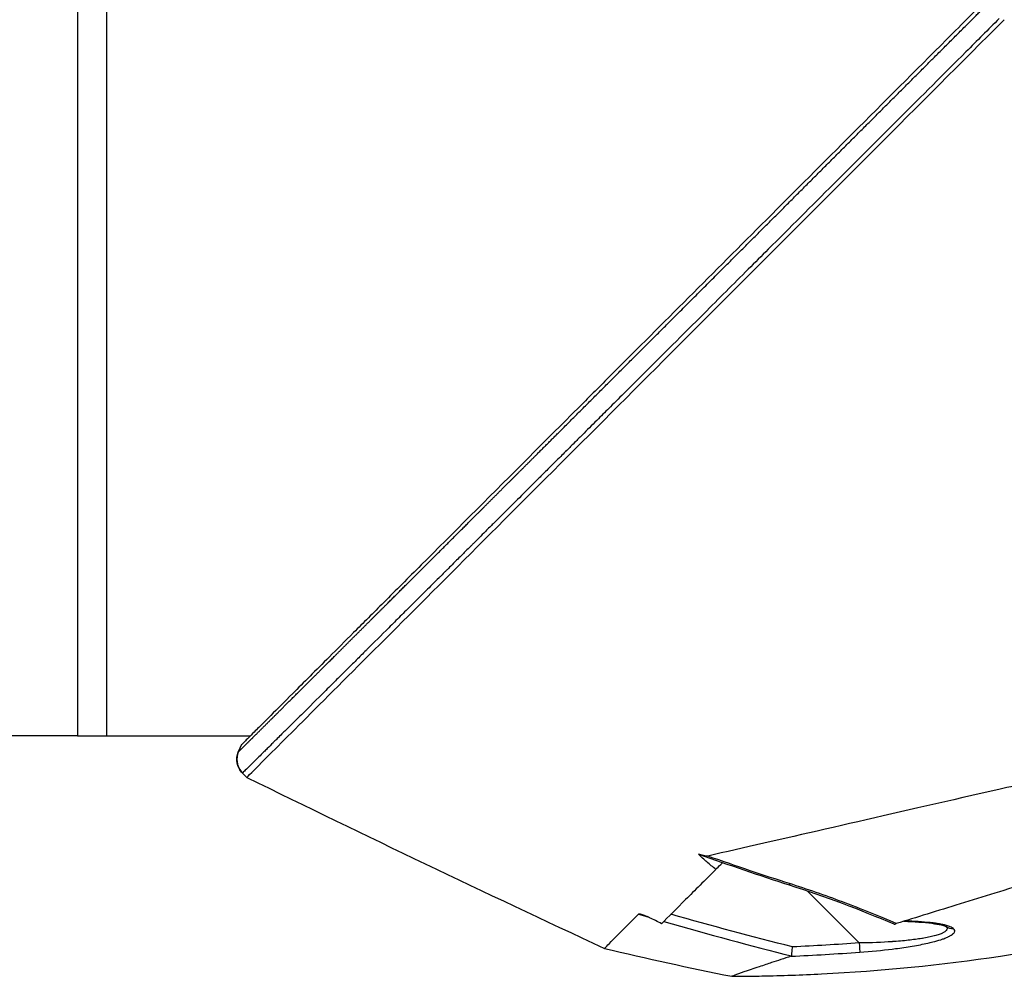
# Model space of a CAD drawing. Header units: millimetres. Extents: x 0 to 4378, y 0 to 2376.
# Tile 133 of 256: x 293 to 345, y 1537 to 1587. Entities that reach past the tile are written whole.
import ezdxf

# ---------------------------------------------------------------- set-up
doc = ezdxf.new("R2010")
doc.units = ezdxf.units.MM
doc.header["$LTSCALE"] = 0.2

# ---------------------------------------------------------------- blocks, each defined once
blk = doc.blocks.new('A$C51789057')
for p, q in [((-60.7, 1025.2), (-60.7, 947.2)), ((-60.7, 1025.2), (-60.7, 947.2)), ((-62.2, 986.2), (-62.2, 947.2)), ((-62.2, 986.2), (-62.2, 947.2)), ((-62.2, 947.2), (-69.72, 947.2)), ((-60.7, 947.2), (-62.2, 947.2)), ((-60.7, 947.2), (-56.2, 947.2)), ((-71.321, 946.82), (-71.321, 946.82)), ((-69.24, 946.72), (-69.086, 946.357)), ((-69.3, 945.26), (-69.53, 945.029)), ((-69.3, 945.26), (-69.53, 945.029)), ((-94.353, 940.561), (-94.377, 940.584)), ((-94.353, 940.561), (-94.304, 940.61)), ((-98.785, 939.115), (-101.51, 936.39)), ((-90.003, 937.885), (-90.003, 937.886)), ((-88.203, 936.107), (-88.203, 936.107))]:
    blk.add_line(p, q)
for centre, major_axis, ratio, start_param, end_param in [((-70.021, 945.98), (0.69, 0.724), 0.9993, 4.688073, 5.87539), ((-72.727, 1383.517), (108.865, 448.433), 0.591151, 3.442854, 3.465082), ((-106.379, 937.616), (0.339, -0.368), 0.967361, 5.396498, 6.249789), ((-101.501, 936.399), (-0.036, -0.499), 0.017224, 4.732106, 6.133621)]:
    blk.add_ellipse(centre, major_axis=major_axis, ratio=ratio, start_param=start_param, end_param=end_param)
for points, knots in [([(-150.185, 1027.664), (-150.185, 1027.664), (-150.156, 1027.635), (-150.038, 1027.517), (-149.949, 1027.429), (-149.598, 1027.077), (-149.252, 1026.731), (-148.502, 1025.981), (-148.158, 1025.638), (-147.556, 1025.036), (-147.325, 1024.804), (-146.802, 1024.282), (-146.508, 1023.988), (-145.378, 1022.857), (-144.455, 1021.935), (-142.884, 1020.363), (-142.288, 1019.767), (-138.172, 1015.651), (-133.783, 1011.262), (-128.16, 1005.64), (-127.551, 1005.031), (-125.605, 1003.084), (-124.252, 1001.732), (-121.404, 998.884), (-119.906, 997.386), (-116.778, 994.258), (-115.145, 992.625), (-113.086, 990.566), (-112.667, 990.147), (-111.934, 989.414), (-111.637, 989.117), (-111.126, 988.605), (-110.88, 988.36), (-110.53, 988.009), (-110.503, 987.983), (-110.084, 987.563), (-109.896, 987.376), (-109.529, 987.009), (-109.344, 986.824), (-109.021, 986.5), (-108.882, 986.361), (-108.649, 986.128), (-108.554, 986.034), (-108.358, 985.838), (-108.257, 985.736), (-107.869, 985.349), (-107.574, 985.054), (-106.892, 984.371), (-106.482, 983.961), (-104.429, 981.908), (-102.792, 980.272), (-99.656, 977.135), (-98.153, 975.632), (-93.926, 971.405), (-91.235, 968.714), (-88.096, 965.576), (-87.548, 965.027), (-85.958, 963.437), (-84.929, 962.409), (-82.065, 959.544), (-80.287, 957.766), (-77.966, 955.445), (-77.313, 954.793), (-76.14, 953.62), (-75.613, 953.093), (-74.668, 952.148), (-74.245, 951.725), (-73.136, 950.616), (-72.494, 949.974), (-71.501, 948.981), (-71.121, 948.6), (-70.663, 948.143), (-70.545, 948.025), (-70.239, 947.719), (-70.068, 947.548), (-69.696, 947.176), (-69.526, 947.006), (-69.355, 946.835), (-69.312, 946.792), (-69.269, 946.749), (-69.258, 946.738), (-69.247, 946.727), (-69.244, 946.724), (-69.242, 946.722), (-69.241, 946.721), (-69.24, 946.72), (-69.24, 946.72), (-69.24, 946.72), (-69.24, 946.72), (-69.24, 946.72)], [0, 0, 0, 0, 0.264332, 0.264332, 0.528758, 0.528758, 1.056139, 1.056139, 1.406505, 1.406505, 1.606603, 1.606603, 1.835356, 1.835356, 2.445847, 2.445847, 2.794554, 2.794554, 4.769924, 4.769924, 5.00797, 5.00797, 5.526041, 5.526041, 6.089229, 6.089229, 6.695329, 6.695329, 6.850985, 6.850985, 6.965758, 6.965758, 7.072004, 7.072004, 7.117238, 7.117238, 7.152898, 7.152898, 7.188974, 7.188974, 7.2161, 7.2161, 7.234487, 7.234487, 7.254339, 7.254339, 7.310164, 7.310164, 7.395171, 7.395171, 7.733586, 7.733586, 8.048233, 8.048233, 8.627304, 8.627304, 8.751092, 8.751092, 8.989797, 8.989797, 9.432477, 9.432477, 9.613385, 9.613385, 9.771568, 9.771568, 9.909899, 9.909899, 10.152258, 10.152258, 10.334616, 10.334616, 10.403043, 10.403043, 10.523121, 10.523121, 10.703617, 10.703617, 10.793786, 10.793786, 10.838901, 10.838901, 10.861447, 10.861447, 10.872715, 10.872715, 10.878346, 10.878346, 10.883825, 10.883825, 10.883825, 10.883825]), ([(-69.53, 945.029), (-69.533, 945.032), (-69.883, 945.382), (-71.287, 946.786), (-72.304, 947.803), (-74.825, 950.324), (-76.331, 951.83), (-79.612, 955.111), (-81.413, 956.912), (-87.156, 962.654), (-91.379, 966.877), (-100.069, 975.569), (-104.57, 980.079), (-109.085, 984.583)], [0, 0, 0, 0, 0.125, 0.125, 0.25, 0.25, 0.375, 0.375, 0.5, 0.5, 0.75, 0.75, 1, 1, 1, 1]), ([(-108.82, 984.642), (-108.24, 984.063), (-107.66, 983.484), (-107.081, 982.905), (-105.923, 981.749), (-104.766, 980.593), (-103.613, 979.442), (-102.46, 978.29), (-101.311, 977.143), (-100.167, 976.001), (-99.025, 974.86), (-97.888, 973.725), (-96.759, 972.599), (-96.411, 972.252), (-96.064, 971.905), (-95.718, 971.559), (-94.942, 970.785), (-94.171, 970.015), (-93.405, 969.251), (-92.299, 968.147), (-91.205, 967.055), (-90.124, 965.976), (-89.889, 965.743), (-89.656, 965.51), (-89.423, 965.278), (-89.388, 965.242), (-89.352, 965.207), (-89.317, 965.172), (-89.049, 964.904), (-88.782, 964.639), (-88.517, 964.373), (-88.309, 964.167), (-88.103, 963.961), (-87.897, 963.755), (-87.644, 963.503), (-87.393, 963.252), (-87.142, 963.002), (-87.077, 962.938), (-87.001, 962.862), (-86.936, 962.797), (-86.875, 962.737), (-86.825, 962.686), (-86.801, 962.662), (-86.75, 962.612), (-86.673, 962.535), (-86.57, 962.432), (-86.466, 962.328), (-86.335, 962.198), (-86.178, 962.041), (-86.171, 962.034), (-86.164, 962.027), (-86.157, 962.02), (-86.085, 961.948), (-86.007, 961.87), (-85.924, 961.787), (-85.832, 961.696), (-85.718, 961.583), (-85.649, 961.513), (-85.559, 961.423), (-85.471, 961.336), (-85.387, 961.252), (-85.208, 961.074), (-85.042, 960.908), (-84.886, 960.752), (-84.829, 960.695), (-84.773, 960.639), (-84.718, 960.585), (-84.682, 960.549), (-84.662, 960.529), (-84.624, 960.491), (-84.604, 960.471), (-84.58, 960.446), (-84.545, 960.412), (-84.347, 960.214), (-84.162, 960.03), (-83.991, 959.86), (-83.95, 959.818), (-83.91, 959.778), (-83.87, 959.739), (-83.581, 959.45), (-83.334, 959.204), (-83.129, 958.999), (-82.895, 958.766), (-82.714, 958.586), (-82.586, 958.457), (-82.521, 958.393), (-82.47, 958.342), (-82.431, 958.303), (-82.425, 958.298), (-82.411, 958.283), (-82.392, 958.264), (-82.345, 958.218), (-82.269, 958.142), (-82.216, 958.089), (-82.142, 958.016), (-82.072, 957.945), (-82.005, 957.878), (-81.882, 957.756), (-81.77, 957.645), (-81.67, 957.544), (-81.549, 957.424), (-81.444, 957.32), (-81.355, 957.23), (-81.313, 957.189), (-81.275, 957.151), (-81.24, 957.116), (-81.223, 957.099), (-81.215, 957.091), (-81.208, 957.084), (-81.201, 957.077), (-81.194, 957.07), (-81.177, 957.053), (-81.131, 957.007), (-81.058, 956.934), (-80.958, 956.835), (-80.913, 956.79), (-80.863, 956.74), (-80.807, 956.685), (-80.628, 956.506), (-80.453, 956.331), (-80.333, 956.212), (-80.213, 956.093), (-80.127, 956.007), (-80.074, 955.954), (-80.061, 955.941), (-79.999, 955.879), (-79.96, 955.84), (-79.92, 955.801), (-79.882, 955.763), (-79.844, 955.725), (-79.767, 955.649), (-79.693, 955.575), (-79.621, 955.503), (-79.604, 955.486), (-79.588, 955.47), (-79.571, 955.453), (-79.445, 955.328), (-79.326, 955.209), (-79.212, 955.096), (-79.101, 954.986), (-78.997, 954.881), (-78.897, 954.782), (-78.639, 954.526), (-78.42, 954.307), (-78.238, 954.126), (-78.166, 954.054), (-78.099, 953.988), (-78.038, 953.927), (-78.004, 953.893), (-77.971, 953.861), (-77.941, 953.83), (-77.91, 953.8), (-77.902, 953.792), (-77.851, 953.741), (-77.749, 953.64), (-77.648, 953.539), (-77.547, 953.439), (-77.346, 953.238), (-77.147, 953.04), (-76.95, 952.844), (-76.557, 952.453), (-76.173, 952.071), (-75.801, 951.701), (-75.787, 951.687), (-75.774, 951.674), (-75.761, 951.661), (-75.588, 951.489), (-75.418, 951.32), (-75.251, 951.154), (-75.161, 951.064), (-75.071, 950.975), (-74.983, 950.887), (-74.938, 950.843), (-74.881, 950.786), (-74.86, 950.765), (-74.839, 950.745), (-74.817, 950.723), (-74.795, 950.701), (-74.744, 950.65), (-74.689, 950.596), (-74.631, 950.538), (-74.491, 950.399), (-74.333, 950.241), (-74.159, 950.069), (-73.983, 949.894), (-73.791, 949.703), (-73.586, 949.499), (-73.218, 949.134), (-72.807, 948.726), (-72.38, 948.302), (-72.183, 948.106), (-71.982, 947.907), (-71.781, 947.708), (-71.644, 947.571), (-71.506, 947.435), (-71.37, 947.3), (-71.286, 947.217), (-71.203, 947.135), (-71.121, 947.053), (-71.094, 947.027), (-71.068, 947.001), (-71.042, 946.975), (-70.987, 946.921), (-70.937, 946.871), (-70.901, 946.836), (-70.797, 946.733), (-70.698, 946.635), (-70.603, 946.541), (-70.541, 946.479), (-70.481, 946.42), (-70.422, 946.362), (-70.237, 946.179), (-70.073, 946.017), (-69.932, 945.878), (-69.791, 945.739), (-69.673, 945.622), (-69.578, 945.53), (-69.484, 945.437), (-69.413, 945.368), (-69.366, 945.323), (-69.343, 945.3), (-69.326, 945.284), (-69.315, 945.273)], [0, 0, 0, 0, 0.032845, 0.032845, 0.032845, 0.098514, 0.098514, 0.098514, 0.164155, 0.164155, 0.164155, 0.229765, 0.229765, 0.229765, 0.25, 0.25, 0.25, 0.295338, 0.295338, 0.295338, 0.360817, 0.360817, 0.360817, 0.375, 0.375, 0.375, 0.377162, 0.377162, 0.377162, 0.393509, 0.393509, 0.393509, 0.40625, 0.40625, 0.40625, 0.421875, 0.421875, 0.421875, 0.42593, 0.42593, 0.42593, 0.429688, 0.429688, 0.429688, 0.4375, 0.4375, 0.4375, 0.445313, 0.445313, 0.445313, 0.445664, 0.445664, 0.445664, 0.449219, 0.449219, 0.449219, 0.453125, 0.453125, 0.453125, 0.458169, 0.458169, 0.458169, 0.46875, 0.46875, 0.46875, 0.472656, 0.472656, 0.472656, 0.475217, 0.475217, 0.475217, 0.476563, 0.476563, 0.476563, 0.484375, 0.484375, 0.484375, 0.486257, 0.486257, 0.486257, 0.5, 0.5, 0.5, 0.515625, 0.515625, 0.515625, 0.523438, 0.523438, 0.523438, 0.52457, 0.52457, 0.52457, 0.527344, 0.527344, 0.527344, 0.53125, 0.53125, 0.53125, 0.538372, 0.538372, 0.538372, 0.546875, 0.546875, 0.546875, 0.550781, 0.550781, 0.550781, 0.552734, 0.552734, 0.552734, 0.554688, 0.554688, 0.554688, 0.560068, 0.560068, 0.560068, 0.5625, 0.5625, 0.5625, 0.570313, 0.570313, 0.570313, 0.578125, 0.578125, 0.578125, 0.580078, 0.580078, 0.580078, 0.582031, 0.582031, 0.582031, 0.585938, 0.585938, 0.585938, 0.586848, 0.586848, 0.586848, 0.59375, 0.59375, 0.59375, 0.600497, 0.600497, 0.600497, 0.618038, 0.618038, 0.618038, 0.625, 0.625, 0.625, 0.628906, 0.628906, 0.628906, 0.632813, 0.632813, 0.632813, 0.640625, 0.640625, 0.640625, 0.65625, 0.65625, 0.65625, 0.6875, 0.6875, 0.6875, 0.688623, 0.688623, 0.688623, 0.703125, 0.703125, 0.703125, 0.710938, 0.710938, 0.710938, 0.714844, 0.714844, 0.714844, 0.71875, 0.71875, 0.71875, 0.727865, 0.727865, 0.727865, 0.75, 0.75, 0.75, 0.772382, 0.772382, 0.772382, 0.8125, 0.8125, 0.8125, 0.831023, 0.831023, 0.831023, 0.84375, 0.84375, 0.84375, 0.851563, 0.851563, 0.851563, 0.854072, 0.854072, 0.854072, 0.859375, 0.859375, 0.859375, 0.875, 0.875, 0.875, 0.885308, 0.885308, 0.885308, 0.918094, 0.918094, 0.918094, 0.950853, 0.950853, 0.950853, 0.983613, 0.983613, 0.983613, 1, 1, 1, 1]), ([(-148.111, 951.324), (-147.998, 951.296), (-147.828, 951.251), (-147.374, 951.125), (-147.09, 951.045), (-146.529, 950.881), (-146.279, 950.808), (-145.851, 950.68), (-145.687, 950.631), (-144.148, 950.167), (-142.307, 949.598), (-139.936, 948.854), (-139.792, 948.809), (-139.339, 948.667), (-139.01, 948.563), (-138.354, 948.357), (-138.02, 948.252), (-137.348, 948.04), (-137.003, 947.931), (-136.299, 947.708), (-135.941, 947.595), (-134.838, 947.246), (-134.077, 947.004), (-132.522, 946.51), (-131.728, 946.258), (-130.53, 945.876), (-130.137, 945.751), (-128.082, 945.095), (-126.373, 944.547), (-124.199, 943.848), (-123.769, 943.709), (-122.905, 943.433), (-122.47, 943.293), (-121.602, 943.017), (-121.17, 942.88), (-120.326, 942.615), (-119.911, 942.486), (-119.303, 942.297), (-119.107, 942.236), (-118.534, 942.058), (-118.152, 941.94), (-117.434, 941.718), (-117.096, 941.614), (-115.531, 941.131), (-114.314, 940.755), (-112.223, 940.109), (-111.345, 939.838), (-109.202, 939.176), (-107.961, 938.793), (-106.192, 938.246), (-105.619, 938.069), (-104.507, 937.725), (-103.966, 937.558), (-103.447, 937.397)], [0.000005, 0.000005, 0.000005, 0.000005, 0.319511, 0.319511, 0.639479, 0.639479, 0.852403, 0.852403, 0.973891, 0.973891, 1.947625, 1.947625, 2.010365, 2.010365, 2.139691, 2.139691, 2.265575, 2.265575, 2.393345, 2.393345, 2.521559, 2.521559, 2.781941, 2.781941, 3.041001, 3.041001, 3.166048, 3.166048, 3.692233, 3.692233, 3.821507, 3.821507, 3.951206, 3.951206, 4.07808, 4.07808, 4.201324, 4.201324, 4.258471, 4.258471, 4.368502, 4.368502, 4.468635, 4.468635, 4.831764, 4.831764, 5.102761, 5.102761, 5.508805, 5.508805, 5.711646, 5.711646, 5.914059, 5.914059, 5.914059, 5.914059]), ([(-122.462, 947.534), (-121.433, 947.286), (-120.412, 947.065), (-119.063, 946.756), (-118.908, 946.72), (-118.339, 946.59), (-117.925, 946.495), (-115.86, 946.022), (-114.217, 945.645), (-112.366, 945.221), (-112.15, 945.172), (-111.439, 945.009), (-110.949, 944.897), (-109.901, 944.656), (-109.349, 944.53), (-108.167, 944.258), (-107.543, 944.115), (-101.825, 942.802), (-97.296, 941.772), (-93.608, 940.924)], [0.000234, 0.000234, 0.000234, 0.000234, 0.319634, 0.319634, 0.361124, 0.361124, 0.471797, 0.471797, 0.914416, 0.914416, 0.9732, 0.9732, 1.107816, 1.107816, 1.261595, 1.261595, 1.436675, 1.436675, 2.883412, 2.883412, 2.883412, 2.883412]), ([(-69.3, 945.26), (-69.168, 945.392), (-69.064, 945.578), (-69.025, 945.779), (-68.987, 945.979), (-69.016, 946.186), (-69.087, 946.357)], [0, 0, 0, 0, 0.5027152, 0.5027152, 0.5027152, 1, 1, 1, 1]), ([(-69.086, 946.357), (-68.958, 946.053), (-69.005, 945.63), (-69.213, 945.359), (-69.24, 945.323), (-69.269, 945.29), (-69.3, 945.26)], [0, 0, 0, 0, 0.8841337, 0.8841337, 0.8841337, 0.9999928, 0.9999928, 0.9999928, 0.9999928]), ([(-69.315, 945.273), (-69.309, 945.268), (-69.305, 945.264), (-69.303, 945.262), (-69.302, 945.261), (-69.301, 945.26), (-69.3, 945.26)], [0, 0, 0, 0, 0.6656638, 0.6656638, 0.6656638, 1, 1, 1, 1]), ([(-94.859, 934.648), (-94.861, 934.648), (-94.864, 934.648), (-94.871, 934.648), (-94.875, 934.648), (-94.892, 934.648), (-94.905, 934.648), (-94.957, 934.648), (-94.995, 934.648), (-95.149, 934.649), (-95.265, 934.65), (-95.728, 934.654), (-96.075, 934.659), (-97.463, 934.686), (-98.505, 934.722), (-102.669, 934.931), (-105.789, 935.237), (-115.62, 936.721), (-122.293, 938.535), (-128.586, 941.149)], [0, 0, 0, 0, 0.000802, 0.000802, 0.00209, 0.00209, 0.005947, 0.005947, 0.017519, 0.017519, 0.052232, 0.052232, 0.156375, 0.156375, 0.468834, 0.468834, 1.40719, 1.40719, 3.451384, 3.451384, 3.451384, 3.451384]), ([(-94.024, 940.231), (-93.866, 940.357), (-93.705, 940.488), (-93.413, 940.741), (-93.247, 940.891), (-93.123, 941.03)], [-0.1237169, -0.1237169, -0.1237169, -0.1237169, -0.0602309, -0.0602309, -0.0001168, -0.0001168, -0.0001168, -0.0001168]), ([(-93.608, 940.924), (-93.582, 940.92), (-93.546, 940.923), (-93.469, 940.934), (-93.418, 940.946), (-93.29, 940.978), (-93.202, 941.004), (-93.123, 941.03)], [-0.053772, -0.053772, -0.053772, -0.053772, -0.04302429, -0.04302429, -0.02732571, -0.02732571, -0.00036275, -0.00036275, -0.00036275, -0.00036275]), ([(-94.024, 940.231), (-94.039, 940.246), (-94.057, 940.264), (-94.077, 940.284), (-94.15, 940.357), (-94.251, 940.458), (-94.353, 940.561)], [0, 0, 0, 0, 0.215099, 0.215099, 0.215099, 1, 1, 1, 1]), ([(-94.024, 940.231), (-93.446, 939.653), (-92.92, 939.127), (-91.971, 938.179), (-91.553, 937.76), (-91.188, 937.395)], [0.0000049, 0.0000049, 0.0000049, 0.0000049, 0.4157156, 0.4157156, 0.8306466, 0.8306466, 0.8306466, 0.8306466]), ([(-103.447, 937.397), (-103.017, 937.583), (-102.57, 937.771), (-101.636, 938.148), (-101.099, 938.357), (-99.723, 938.873), (-98.807, 939.194), (-97.875, 939.487)], [0.0000177, 0.0000177, 0.0000177, 0.0000177, 0.25, 0.25, 0.5, 0.5, 1, 1, 1, 1]), ([(-91.188, 937.395), (-90.986, 937.501), (-90.767, 937.612), (-90.478, 937.745), (-90.384, 937.786), (-90.231, 937.845), (-90.157, 937.872), (-90.07, 937.894), (-90.043, 937.899), (-90.014, 937.899), (-90.008, 937.899), (-89.998, 937.897), (-89.995, 937.896), (-89.99, 937.894), (-89.989, 937.893), (-89.987, 937.892)], [-0.1365657, -0.1365657, -0.1365657, -0.1365657, -0.0682763, -0.0682763, -0.0392084, -0.0392084, -0.0171749, -0.0171749, -0.0074554, -0.0074554, -0.0039731, -0.0039731, -0.0018516, -0.0018516, -0.0004271, -0.0004271, -0.0004271, -0.0004271]), ([(-88.203, 936.107), (-88.203, 936.107), (-88.203, 936.107), (-88.205, 936.107), (-88.205, 936.108), (-88.208, 936.109), (-88.211, 936.111), (-88.219, 936.118), (-88.227, 936.125), (-88.258, 936.154), (-88.287, 936.183), (-88.4, 936.299), (-88.51, 936.414), (-88.697, 936.601), (-88.737, 936.642), (-88.853, 936.758), (-88.933, 936.839), (-89.152, 937.059), (-89.298, 937.205), (-89.62, 937.526), (-89.797, 937.701), (-89.986, 937.891)], [-1.313678, -1.313678, -1.313678, -1.313678, -1.294129, -1.294129, -1.273962, -1.273962, -1.233424, -1.233424, -1.151167, -1.151167, -0.987029, -0.987029, -0.662873, -0.662873, -0.580154, -0.580154, -0.434248, -0.434248, -0.216716, -0.216716, -0.000003, -0.000003, -0.000003, -0.000003]), ([(-106.44, 937.129), (-106.401, 937.166), (-106.341, 937.2), (-106.261, 937.233), (-106.208, 937.256), (-106.135, 937.28), (-106.062, 937.301), (-106.026, 937.311), (-105.99, 937.32), (-105.959, 937.327), (-105.9, 937.342), (-105.836, 937.355), (-105.768, 937.368), (-105.724, 937.377), (-105.677, 937.385), (-105.629, 937.393), (-105.567, 937.403), (-105.502, 937.413), (-105.434, 937.422), (-105.429, 937.423), (-105.423, 937.424), (-105.417, 937.424), (-105.351, 937.433), (-105.265, 937.444), (-105.219, 937.449), (-105.029, 937.47), (-104.82, 937.488), (-104.59, 937.503), (-104.376, 937.517), (-104.142, 937.528), (-103.893, 937.535)], [0, 0, 0, 0, 0.125, 0.125, 0.125, 0.2090035, 0.2090035, 0.2090035, 0.25, 0.25, 0.25, 0.3256794, 0.3256794, 0.3256794, 0.375, 0.375, 0.375, 0.4375, 0.4375, 0.4375, 0.442409, 0.442409, 0.442409, 0.5, 0.5, 0.5, 0.7377626, 0.7377626, 0.7377626, 0.9587834, 0.9587834, 0.9587834, 0.9587834]), ([(-106.049, 937.239), (-106.096, 937.188), (-106.109, 937.136), (-106.085, 937.084), (-106.072, 937.055), (-106.047, 937.026), (-106.013, 936.998), (-105.977, 936.969), (-105.932, 936.94), (-105.878, 936.914), (-105.874, 936.912), (-105.87, 936.909), (-105.865, 936.907), (-105.814, 936.882), (-105.754, 936.858), (-105.685, 936.833), (-105.612, 936.807), (-105.529, 936.782), (-105.437, 936.757), (-105.435, 936.757), (-105.432, 936.756), (-105.429, 936.755), (-105.338, 936.731), (-105.237, 936.707), (-105.127, 936.685), (-105.032, 936.666), (-104.912, 936.644), (-104.814, 936.628), (-104.799, 936.625), (-104.784, 936.623), (-104.77, 936.62), (-104.564, 936.587), (-104.331, 936.557), (-104.07, 936.528), (-103.94, 936.514), (-103.803, 936.501), (-103.659, 936.488), (-103.528, 936.477), (-103.363, 936.464), (-103.242, 936.456), (-103.23, 936.455), (-103.219, 936.454), (-103.208, 936.453), (-102.718, 936.42), (-102.149, 936.395), (-101.51, 936.39)], [0.0100819, 0.0100819, 0.0100819, 0.0100819, 0.1204229, 0.1204229, 0.1204229, 0.1815652, 0.1815652, 0.1815652, 0.2449086, 0.2449086, 0.2449086, 0.25, 0.25, 0.25, 0.3098661, 0.3098661, 0.3098661, 0.3731915, 0.3731915, 0.3731915, 0.375, 0.375, 0.375, 0.4375, 0.4375, 0.4375, 0.4915863, 0.4915863, 0.4915863, 0.5, 0.5, 0.5, 0.625, 0.625, 0.625, 0.6875, 0.6875, 0.6875, 0.7443542, 0.7443542, 0.7443542, 0.75, 0.75, 0.75, 1, 1, 1, 1]), ([(-103.841, 937.519), (-104.388, 937.503), (-104.896, 937.467), (-105.486, 937.388), (-105.654, 937.358), (-105.876, 937.304), (-105.95, 937.281), (-106.025, 937.251), (-106.043, 937.242), (-106.054, 937.236), (-106.056, 937.235), (-106.056, 937.235)], [0.0190874, 0.0190874, 0.0190874, 0.0190874, 0.2091507, 0.2091507, 0.2979206, 0.2979206, 0.3586691, 0.3586691, 0.391128, 0.391128, 0.4030772, 0.4030772, 0.4030772, 0.4030772]), ([(-103.356, 937.372), (-103.366, 937.374), (-103.38, 937.377), (-103.411, 937.386), (-103.428, 937.391), (-103.447, 937.397)], [-0.01640349, -0.01640349, -0.01640349, -0.01640349, -0.00821386, -0.00821386, -0.00007454, -0.00007454, -0.00007454, -0.00007454]), ([(-103.309, 937.379), (-103.32, 937.373), (-103.332, 937.37), (-103.343, 937.37), (-103.347, 937.371), (-103.351, 937.371), (-103.356, 937.372)], [0.8069004, 0.8069004, 0.8069004, 0.8069004, 0.9461679, 0.9461679, 0.9461679, 0.9999981, 0.9999981, 0.9999981, 0.9999981]), ([(-101.537, 935.906), (-102.111, 935.948), (-102.711, 936.007), (-103.234, 936.071), (-103.289, 936.078), (-103.343, 936.085), (-103.396, 936.092), (-103.703, 936.132), (-103.997, 936.175), (-104.281, 936.222), (-104.423, 936.246), (-104.563, 936.271), (-104.702, 936.298), (-104.84, 936.325), (-104.964, 936.35), (-105.089, 936.378), (-105.175, 936.398), (-105.26, 936.418), (-105.348, 936.44), (-105.506, 936.48), (-105.632, 936.516), (-105.767, 936.559), (-105.817, 936.575), (-105.868, 936.593), (-105.92, 936.612), (-105.961, 936.627), (-106.001, 936.642), (-106.037, 936.657), (-106.088, 936.677), (-106.135, 936.698), (-106.178, 936.719), (-106.205, 936.732), (-106.228, 936.743), (-106.249, 936.755), (-106.288, 936.776), (-106.324, 936.798), (-106.364, 936.827), (-106.376, 936.836), (-106.388, 936.845), (-106.399, 936.854), (-106.415, 936.868), (-106.429, 936.881), (-106.442, 936.894), (-106.46, 936.914), (-106.47, 936.928), (-106.482, 936.951), (-106.484, 936.954), (-106.485, 936.958), (-106.487, 936.961), (-106.512, 937.02), (-106.497, 937.076), (-106.44, 937.129)], [0, 0, 0, 0, 0.25, 0.25, 0.25, 0.275957, 0.275957, 0.275957, 0.425518, 0.425518, 0.425518, 0.5, 0.5, 0.5, 0.573987, 0.573987, 0.573987, 0.625, 0.625, 0.625, 0.716202, 0.716202, 0.716202, 0.75, 0.75, 0.75, 0.776323, 0.776323, 0.776323, 0.8125, 0.8125, 0.8125, 0.835296, 0.835296, 0.835296, 0.875, 0.875, 0.875, 0.887583, 0.887583, 0.887583, 0.90625, 0.90625, 0.90625, 0.933682, 0.933682, 0.933682, 0.9375, 0.9375, 0.9375, 1, 1, 1, 1]), ([(-97.975, 935.71), (-97.979, 935.734), (-97.988, 935.797), (-97.995, 935.862), (-97.996, 935.871), (-97.997, 935.88), (-97.998, 935.888), (-98.002, 935.922), (-98.003, 935.928), (-98.013, 936.026), (-98.024, 936.124), (-98.029, 936.177), (-98.03, 936.184)], [0.0000145, 0.0000145, 0.0000145, 0.0000145, 0.4407612, 0.4407612, 0.4407612, 0.5, 0.5, 0.5, 0.75, 0.75, 0.75, 1, 1, 1, 1]), ([(-97.975, 935.71), (-97.973, 935.707), (-97.972, 935.704), (-97.966, 935.699), (-97.961, 935.696), (-97.956, 935.695)], [-0.007110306, -0.007110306, -0.007110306, -0.007110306, -0.003649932, -0.003649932, -0.000004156, -0.000004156, -0.000004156, -0.000004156]), ([(-97.956, 935.695), (-97.768, 935.634), (-97.589, 935.576), (-97.249, 935.464), (-97.087, 935.411), (-96.831, 935.327), (-96.732, 935.294), (-96.513, 935.221), (-96.394, 935.181), (-96.129, 935.093), (-95.99, 935.045), (-95.79, 934.977), (-95.72, 934.953), (-95.418, 934.85), (-95.234, 934.785), (-94.972, 934.69), (-94.893, 934.661), (-94.865, 934.65), (-94.86, 934.648), (-94.859, 934.648), (-94.859, 934.648)], [-1.260139, -1.260139, -1.260139, -1.260139, -1.13977, -1.13977, -1.019298, -1.019298, -0.938268, -0.938268, -0.827897, -0.827897, -0.68116, -0.68116, -0.598483, -0.598483, -0.299873, -0.299873, 0, 0, 0.035566, 0.071132, 0.071132, 0.071132, 0.071132])]:
    blk.add_open_spline(points, degree=3, knots=knots)
for points, weights, knots in [([(-69.101, 946.371), (-69.112, 946.381), (-69.142, 946.411), (-69.217, 946.486), (-69.322, 946.59), (-69.461, 946.726), (-69.686, 946.95), (-70.041, 947.302), (-70.581, 947.839), (-71.141, 948.396), (-71.77, 949.022), (-72.456, 949.706), (-73.186, 950.433), (-73.964, 951.208), (-74.633, 951.875), (-75.478, 952.717), (-76.36, 953.597), (-77.288, 954.522), (-78.089, 955.32), (-78.743, 955.973), (-79.594, 956.822), (-80.685, 957.911), (-81.767, 958.99), (-82.676, 959.897), (-83.366, 960.586), (-84.064, 961.283), (-84.769, 961.987), (-85.482, 962.698), (-86.109, 963.325), (-86.741, 963.956), (-87.488, 964.702), (-88.337, 965.549), (-89.07, 966.281), (-89.881, 967.091), (-90.951, 968.159), (-92.415, 969.621), (-93.959, 971.163), (-95.518, 972.72), (-97.613, 974.813), (-100.259, 977.457), (-103.42, 980.615), (-106.053, 983.245), (-107.614, 984.804), (-108.143, 985.333)], [1.00000090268, 1.00000090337, 1.00000090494, 1.00000090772, 1.0000009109, 1.00000091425, 1.00000091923, 1.00000092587, 1.00000093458, 1.00000094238, 1.00000095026, 1.00000095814, 1.00000096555, 1.00000097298, 1.00000097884, 1.00000098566, 1.00000099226, 1.00000099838, 1.00000100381, 1.00000100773, 1.00000101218, 1.00000101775, 1.00000102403, 1.00000102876, 1.00000103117, 1.00000103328, 1.00000103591, 1.00000103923, 1.00000104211, 1.0000010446, 1.00000104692, 1.00000104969, 1.00000105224, 1.00000105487, 1.00000105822, 1.00000106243, 1.00000106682, 1.00000107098, 1.00000107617, 1.00000108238, 1.00000108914, 1.0000010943, 1.00000109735, 1.00000109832], [0, 0, 0, 0, 0.0151525, 0.0292941, 0.044451, 0.0596102, 0.074777, 0.1051282, 0.1355082, 0.1659319, 0.1842014, 0.2146819, 0.2441937, 0.2594697, 0.2900562, 0.3053613, 0.3329363, 0.3636151, 0.3789659, 0.3943189, 0.4127549, 0.4414743, 0.4723959, 0.487904, 0.5032925, 0.5187091, 0.5341501, 0.5495914, 0.5650106, 0.5745174, 0.5899446, 0.6123468, 0.6277921, 0.6355162, 0.6625597, 0.6934739, 0.7244066, 0.7553455, 0.7862944, 0.8482151, 0.9101575, 0.9695323, 1, 1, 1, 1]), ([(-69.087, 946.357), (-69.087, 946.358), (-69.088, 946.358), (-69.092, 946.362), (-69.096, 946.366), (-69.101, 946.371)], [1, 1.00000030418, 1.00000060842, 1.00000060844, 1.00000030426, 1], [0, 0, 0, 0, 0.334335, 0.334335, 1, 1, 1, 1])]:
    blk.add_rational_spline(points, weights, degree=3, knots=knots)
for points in [[(-69.087, 946.357), (-69.086, 946.357), (-69.086, 946.357), (-69.086, 946.357)], [(-69.53, 945.029), (-75.726, 941.996), (-81.95, 939.021), (-88.203, 936.107)], [(-69.3, 945.26), (-69.3, 945.259), (-69.3, 945.26), (-69.3, 945.26)], [(-97.875, 939.487), (-96.549, 939.906), (-95.125, 940.381), (-93.608, 940.924)], [(-93.122, 941.028), (-94.692, 940.467), (-96.269, 939.925), (-97.859, 939.422)], [(-93.123, 941.03), (-93.122, 941.029), (-93.121, 941.028), (-93.121, 941.028)], [(-97.859, 939.418), (-99.719, 938.831), (-101.562, 938.129), (-103.308, 937.378)], [(-97.875, 939.486), (-97.864, 939.448), (-97.858, 939.422), (-97.86, 939.421)], [(-89.986, 937.891), (-90.145, 937.844), (-90.303, 937.797), (-90.461, 937.751)], [(-89.987, 937.892), (-89.987, 937.891), (-89.987, 937.891), (-89.986, 937.891)], [(-91.301, 937.508), (-93.656, 936.831), (-95.88, 936.236), (-97.975, 935.71)], [(-101.51, 936.39), (-100.351, 936.306), (-99.19, 936.238), (-98.03, 936.184)], [(-97.956, 935.695), (-99.146, 935.75), (-100.327, 935.819), (-101.537, 935.906)], [(-88.203, 936.107), (-90.412, 935.58), (-92.632, 935.093), (-94.859, 934.648)], [(-88.203, 936.107), (-88.203, 936.107), (-88.203, 936.107), (-88.203, 936.107)], [(-94.859, 934.648), (-94.859, 934.648), (-94.859, 934.648), (-94.859, 934.648)]]:
    blk.add_open_spline(points, degree=3)

msp = doc.modelspace()

# ---------------------------------------------------------------- block references
at = {"xscale": -1}
msp.add_blockref('A$C51789057', (235.724, 602.257), dxfattribs=at)

doc.saveas('drawing.dxf')
